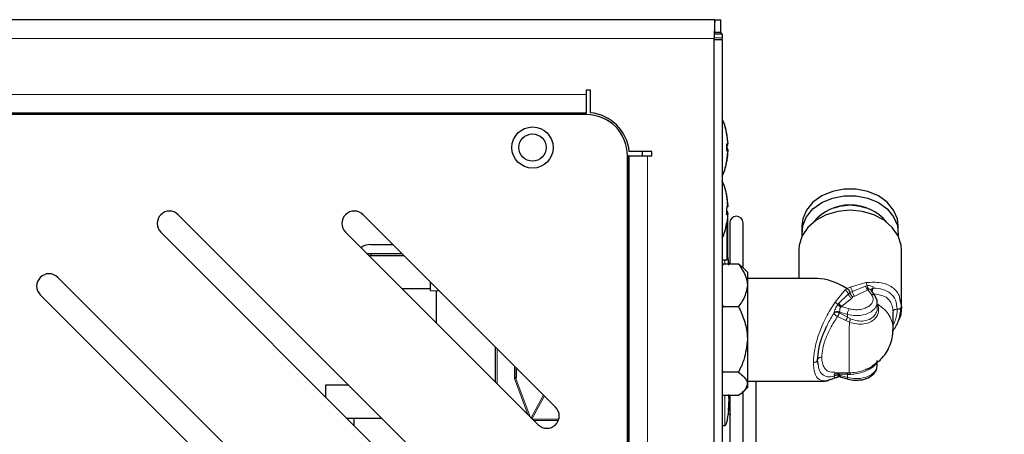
# Model space of a CAD drawing. Header units: millimetres. Extents: x 1 to 419, y 2 to 295.
# Tile 34 of 56: x 156 to 180, y 148 to 158. Entities that reach past the tile are written whole.
import ezdxf

# ---------------------------------------------------------------- set-up
doc = ezdxf.new("R2010")
doc.units = ezdxf.units.MM
doc.styles.add('SLDTEXTSTYLE0', font='TXT', dxfattribs={"width": 0.605})
doc.dimstyles.new('SLDDIMSTYLE4', dxfattribs={"dimtxt": 2.5, "dimasz": 3, "dimexe": 0, "dimexo": 0.0625, "dimtad": 1, "dimdec": 0, "dimlfac": 5, "dimrnd": 1e-09, "dimzin": 12, "dimdsep": 46, "dimtxsty": 'SLDTEXTSTYLE0', "dimsah": 1, "dimcen": 0.09, "dimadec": 0, "dimazin": 3, "dimtfac": 1, "dimtofl": 0, "dimtmove": 0, "dimatfit": 3, "dimfxl": 1, "dimfrac": 2, "dimtolj": 1, "dimtzin": 12, "dimarcsym": 0})

# ---------------------------------------------------------------- blocks, each defined once
blk = doc.blocks.new('_D_6')
at = {"color": 7, "linetype": 'Continuous', "lineweight": 18}
for p, q in [((96.86, 149.015), (96.86, 109.758)), ((179.813, 136.229), (179.813, 109.758)), ((96.86, 110.758), (179.813, 110.758))]:
    blk.add_line(p, q, dxfattribs=at)
for points in [[(96.86, 110.758), (99.86, 110.258), (99.86, 111.258)], [(179.813, 110.758), (176.813, 111.258), (176.813, 110.258)]]:
    blk.add_solid(points, dxfattribs=at)
at = {"color": 7, "linetype": 'Continuous', "lineweight": 18, "char_height": 2.5, "attachment_point": 1, "style": 'SLDTEXTSTYLE0'}
for s, insert in [('mm (16,3 in)', (132.024, 113.98)), ('415', (125.358, 113.98))]:
    blk.add_mtext(s, dxfattribs=dict(at, insert=insert))

msp = doc.modelspace()

# ---------------------------------------------------------------- linework, layer by layer
at = {"color": 7, "linetype": 'Continuous', "lineweight": 25}
for p, q in [((172.8005, 157.6489), (102.2663, 157.6489)), ((172.8005, 157.3489), (172.8005, 157.6489)), ((172.8005, 157.6489), (172.9391, 157.6489)), ((172.9391, 157.6489), (172.94, 157.6489)), ((172.94, 157.3489), (172.94, 157.6489)), ((172.7903, 157.3089), (172.978, 157.3089)), ((172.8005, 157.3489), (172.9391, 157.3489)), ((172.94, 157.3489), (172.9391, 157.3489)), ((172.978, 157.3089), (172.978, 157.2089)), ((172.778, 133.3089), (172.778, 157.1889)), ((172.778, 157.1689), (172.978, 157.1689)), ((172.978, 157.1689), (172.978, 157.2089)), ((172.978, 157.1689), (172.978, 133.3289)), ((169.783, 155.9372), (169.678, 155.9372)), ((169.678, 155.9372), (169.678, 155.8322)), ((169.783, 155.3936), (169.783, 155.9372)), ((169.678, 155.8322), (169.678, 155.3879)), ((169.678, 155.3879), (169.678, 155.3771)), ((169.678, 155.3489), (169.678, 155.3771)), ((169.678, 155.3489), (105.078, 155.3489)), ((173.0812, 154.8989), (173.0812, 154.9002)), ((173.0812, 154.9002), (173.1092, 154.6302)), ((173.0969, 154.7615), (173.1035, 154.7)), ((173.0993, 154.735), (173.1033, 154.6973)), ((171.2663, 154.4539), (170.7227, 154.4539)), ((171.0382, 154.4539), (171.0382, 154.3489)), ((171.2663, 154.3489), (171.2663, 154.4539)), ((173.0812, 154.6348), (173.0812, 154.4748)), ((173.0812, 154.6302), (173.1092, 154.6302)), ((173.0812, 154.6229), (173.1092, 154.6275)), ((173.0812, 154.6275), (173.1092, 154.6275)), ((173.0812, 154.6015), (173.1092, 154.6015)), ((173.0812, 154.5767), (173.1092, 154.4963)), ((173.0812, 154.5621), (173.1092, 154.4923)), ((173.0812, 154.5285), (173.1092, 154.4834)), ((173.0812, 154.4748), (173.1092, 154.4703)), ((173.1051, 154.4487), (173.0885, 154.2752)), ((173.106, 154.4487), (173.0947, 154.328)), ((173.1092, 154.6015), (173.1065, 154.6302)), ((173.1092, 154.4923), (173.1069, 154.4675)), ((173.1092, 154.4834), (173.1078, 154.4675)), ((170.678, 136.1489), (170.678, 154.3489)), ((170.7062, 154.3489), (170.678, 154.3489)), ((170.7062, 154.3489), (170.717, 154.3489)), ((170.717, 154.3489), (171.1613, 154.3489)), ((171.1613, 154.3489), (171.2663, 154.3489)), ((173.0812, 154.2386), (173.0812, 154.2132)), ((173.0812, 154.2003), (173.0812, 154.1988)), ((173.0812, 153.4067), (173.0812, 153.384)), ((173.0812, 153.4009), (173.1092, 153.131)), ((173.0812, 153.384), (173.1092, 153.1167)), ((173.0812, 153.131), (173.1092, 153.131)), ((173.0812, 153.1194), (173.1092, 153.1267)), ((173.0812, 153.1267), (173.1092, 153.1267)), ((173.0812, 153.0785), (173.0812, 152.9201)), ((168.9401, 143.7711), (159.7901, 152.921)), ((168.937, 148.2541), (164.2701, 152.921)), ((173.0812, 152.981), (173.1092, 152.981)), ((173.0812, 152.9201), (173.1092, 152.9584)), ((173.0812, 152.9584), (173.1092, 152.9584)), ((173.1059, 152.9496), (173.1092, 152.981)), ((173.0812, 152.6911), (173.0812, 152.7138)), ((173.1591, 152.7225), (173.1591, 151.7234)), ((173.4797, 151.6612), (173.4797, 152.7225)), ((174.9074, 152.6484), (174.9074, 152.4869)), ((177.2422, 152.4869), (177.2422, 152.6484)), ((159.3659, 152.4968), (168.5158, 143.3468)), ((163.8459, 152.4968), (168.5128, 147.8299)), ((164.4582, 152.1989), (164.9923, 152.1989)), ((174.8302, 152.067), (174.8302, 151.3735)), ((177.3194, 150.6942), (177.3194, 152.067)), ((164.3637, 151.9789), (164.4582, 151.9789)), ((165.2635, 151.9277), (164.4149, 151.9277)), ((164.4582, 151.9789), (164.4582, 151.9277)), ((164.4582, 151.9789), (165.2123, 151.9789)), ((172.978, 151.8274), (173.0878, 151.8274)), ((172.9996, 151.7234), (172.978, 151.6902)), ((173.3691, 151.7234), (172.9996, 151.7234)), ((173.1278, 151.7595), (173.1278, 151.7234)), ((173.4891, 151.6237), (173.3691, 151.7234)), ((173.5856, 151.5289), (173.49, 151.6245)), ((168.9616, 139.3095), (156.8701, 151.401)), ((173.5856, 151.5289), (173.5856, 151.2094)), ((175.2834, 151.3735), (173.5856, 151.3735)), ((165.2125, 151.1301), (165.8996, 151.1301)), ((165.8996, 151.2915), (165.8996, 151.083)), ((165.8996, 151.083), (166.1157, 151.0754)), ((166.0382, 151.0781), (166.0382, 150.3044)), ((173.5856, 151.2094), (173.5856, 149.8982)), ((176.6775, 150.9658), (176.5879, 151.088)), ((176.5884, 151.0873), (176.5883, 151.089)), ((156.4459, 150.9768), (168.5374, 138.8852)), ((177.2846, 150.8575), (177.3194, 150.6942)), ((172.978, 150.728), (172.9996, 150.6954)), ((172.9996, 150.6954), (172.978, 150.644)), ((172.9996, 150.6954), (173.3691, 150.6954)), ((176.7352, 150.6776), (176.7352, 150.7965)), ((177.1162, 150.1389), (177.1162, 150.5654)), ((173.5856, 149.8982), (173.5856, 148.8177)), ((167.4782, 148.8644), (167.4782, 149.7129)), ((167.9782, 149.0284), (167.9782, 149.2129)), ((175.3032, 149.2892), (175.2874, 149.4021)), ((176.7352, 149.2674), (176.7352, 149.3863)), ((172.978, 149.1514), (172.9996, 149.101)), ((173.3691, 149.101), (172.9996, 149.101)), ((175.4644, 148.8844), (175.6499, 148.9446)), ((175.6499, 148.9446), (175.7298, 148.9705)), ((175.6975, 149.0875), (176.059, 149.0875)), ((175.771, 149.0955), (175.9696, 149.0878)), ((175.8031, 149.0058), (175.7781, 148.99)), ((175.8115, 148.9996), (176.0266, 148.9358)), ((175.9696, 149.0878), (176.0584, 149.0876)), ((176.0259, 148.936), (176.0266, 148.9358)), ((163.9235, 148.7877), (163.3596, 148.7877)), ((163.3596, 148.7877), (163.3596, 148.503)), ((167.4782, 148.8899), (167.4535, 148.8891)), ((173.49, 148.6332), (173.5856, 148.7289)), ((173.5856, 148.8843), (175.4631, 148.8843)), ((173.5856, 148.8177), (173.5856, 148.7289)), ((173.8003, 147.0379), (173.8003, 148.8843)), ((173.3691, 148.5344), (172.9996, 148.5344)), ((173.1284, 148.5344), (173.1371, 148.3967)), ((173.1371, 148.4734), (173.1335, 148.5344)), ((173.1591, 148.5344), (173.1591, 146.0855)), ((173.4797, 145.9748), (173.4797, 148.6419)), ((173.1278, 148.1829), (173.1371, 148.3044)), ((173.1278, 148.2752), (173.1278, 148.1829)), ((173.1306, 148.3044), (173.1371, 148.3044)), ((173.1322, 148.3044), (173.1371, 148.3811)), ((163.8725, 147.9901), (164.721, 147.9901)), ((164.0582, 147.8044), (164.0582, 147.9901)), ((172.978, 147.8089), (173.0382, 147.8089))]:
    msp.add_line(p, q, dxfattribs=at)
at = {"color": 8, "linetype": 'Continuous', "lineweight": 18}
for p, q in [((172.9391, 157.3489), (172.9391, 157.6489)), ((172.778, 157.1889), (102.238, 157.1889)), ((172.978, 157.2089), (172.7798, 157.2089)), ((105.078, 155.8322), (169.678, 155.8322)), ((169.678, 155.3879), (105.078, 155.3879)), ((169.678, 155.3771), (105.078, 155.3771)), ((170.7062, 136.1489), (170.7062, 154.3489)), ((170.717, 154.3489), (170.717, 136.1489)), ((171.1613, 154.3489), (171.1613, 136.1489)), ((173.0878, 151.8274), (173.0878, 152.675)), ((173.0382, 151.8274), (173.0382, 151.7234)), ((175.7101, 150.7976), (175.9515, 151.0895)), ((175.9515, 151.0895), (175.9992, 151.1357)), ((175.9992, 151.1357), (176.0748, 151.1679)), ((176.0748, 151.1679), (176.46, 151.2743)), ((176.1306, 151.0576), (176.4499, 151.1863)), ((176.5093, 151.1019), (176.1864, 150.9472)), ((176.4499, 151.1863), (176.4887, 151.1976)), ((176.5265, 151.1129), (176.5093, 151.1019)), ((176.5956, 150.9842), (176.5093, 151.1019)), ((176.6387, 151.1506), (176.6418, 151.1424)), ((175.8031, 150.775), (176.0325, 150.9952)), ((176.1136, 150.9009), (175.8704, 150.6956)), ((176.0325, 150.9952), (176.0724, 151.0317)), ((176.0724, 151.0317), (176.1306, 151.0576)), ((176.1431, 150.9284), (176.1136, 150.9009)), ((176.1864, 150.9472), (176.1431, 150.9284)), ((175.7747, 150.7437), (175.8031, 150.775)), ((175.8704, 150.6956), (175.8495, 150.6824)), ((175.8704, 150.6956), (176.0555, 150.6407)), ((175.6838, 150.5333), (175.6891, 150.5467)), ((175.9696, 150.3532), (175.771, 150.4529)), ((175.8188, 150.5612), (175.814, 150.543)), ((175.814, 150.543), (176.0126, 150.4337)), ((175.8188, 150.5612), (176.0126, 150.5038)), ((176.0126, 150.5038), (176.0126, 150.4337)), ((176.0126, 150.4337), (176.0866, 150.3951)), ((176.0584, 150.3149), (175.9696, 150.3532)), ((167.5182, 148.8244), (167.5182, 149.6729)), ((167.9382, 149.2529), (167.9382, 148.9509)), ((167.9899, 149.2012), (167.9899, 149.0162)), ((167.9382, 148.9509), (168.2673, 148.0754)), ((167.9713, 148.9514), (167.9689, 148.9633)), ((167.9713, 148.9514), (168.3182, 148.0244)), ((175.6891, 148.9939), (175.6838, 149.0034)), ((176.0126, 149.0448), (175.814, 149.0532)), ((175.814, 149.0532), (175.8188, 149.0321)), ((176.0126, 148.9747), (175.8188, 149.0321)), ((176.0866, 149.0481), (176.0126, 149.0448)), ((176.0126, 149.0448), (176.0126, 148.9747)), ((168.3338, 147.9828), (168.6406, 148.5505)), ((168.6648, 148.5263), (168.3602, 147.9606)), ((173.0382, 148.5344), (173.0382, 148.0181)), ((173.0382, 148.0181), (173.0382, 147.8089)), ((173.1882, 148.088), (173.1237, 148.088)), ((169.0136, 147.9606), (168.382, 147.9606)), ((168.4103, 147.9323), (169.0041, 147.9323))]:
    msp.add_line(p, q, dxfattribs=at)
at = {"color": 7, "linetype": 'Continuous', "lineweight": 25, "flags": 128}
for points in [[(172.9621, 157.3089), (172.943, 157.3649), (172.94, 157.3719)], [(177.2422, 152.6484), (177.2216, 152.8173), (177.1311, 153.0321), (176.9743, 153.2228), (176.761, 153.3774), (176.5046, 153.4862), (176.2212, 153.5423), (175.9285, 153.5423), (175.6451, 153.4862), (175.3887, 153.3774), (175.1753, 153.2228), (175.0185, 153.0321), (174.9281, 152.8173), (174.9074, 152.6484)], [(174.9118, 152.409), (174.9097, 152.4304), (174.9281, 152.6558), (175.0185, 152.8706), (175.1753, 153.0612), (175.3887, 153.2158), (175.6451, 153.3247), (175.9285, 153.3808), (176.2212, 153.3808), (176.5046, 153.3247), (176.761, 153.2158), (176.9743, 153.0612), (177.1311, 152.8706), (177.2216, 152.6558), (177.2399, 152.4304), (177.2379, 152.409)], [(177.3194, 152.067), (177.3104, 152.1828), (177.2386, 152.4076), (177.0991, 152.6127), (176.9002, 152.786), (176.6532, 152.9176), (176.3727, 152.9997), (176.0748, 153.0276), (175.777, 152.9997), (175.4964, 152.9176), (175.2495, 152.786), (175.0506, 152.6127), (174.9111, 152.4076), (174.8393, 152.1828), (174.8302, 152.067)], [(176.0748, 153.1535), (175.8203, 153.1238), (175.6874, 153.0826)], [(176.4622, 153.0826), (176.3294, 153.1238), (176.0748, 153.1535)], [(176.7352, 150.7965), (176.7309, 150.8387), (176.6876, 150.933)]]:
    msp.add_lwpolyline(points, dxfattribs=at)
at = {"color": 8, "linetype": 'Continuous', "lineweight": 18, "flags": 128}
for points in [[(176.0126, 150.5038), (176.1609, 150.4763), (176.3155, 150.4784), (176.4618, 150.51), (176.5865, 150.5681), (176.6778, 150.6474), (176.7275, 150.7404), (176.7352, 150.7965)], [(176.7352, 149.2674), (176.7275, 149.2113), (176.6778, 149.1183), (176.5865, 149.039), (176.4618, 148.9809), (176.3155, 148.9493), (176.1609, 148.9472), (176.0126, 148.9747)], [(176.0126, 148.9747), (176.0134, 148.9605), (176.0158, 148.9491), (176.0198, 148.941), (176.0251, 148.9364), (176.0259, 148.936)]]:
    msp.add_lwpolyline(points, dxfattribs=at)
at = {"color": 7, "linetype": 'Continuous', "lineweight": 25}
for radius in [0.5, 0.33]:
    msp.add_circle((168.378, 154.5489), radius, dxfattribs=at)
for centre, radius, start, end in [((169.678, 154.3489), 1.05, 5.73917, 84.26083), ((169.678, 154.3489), 1, 0, 90), ((159.578, 152.7089), 0.3, 45, 225), ((164.058, 152.7089), 0.3, 45, 225), ((176.0748, 152.0019), 1.1542, 39.87317, 140.12683), ((173.3194, 152.7225), 0.1603, 0, 180), ((164.4582, 151.7989), 0.4, 90, 126.30446), ((173.0878, 151.8528), 0.0254, 270, 0), ((156.658, 151.1889), 0.3, 45, 225), ((176.6335, 150.9342), 0.0541, 358.727, 35.68366), ((168.7249, 148.042), 0.3, 225, 45)]:
    msp.add_arc(centre, radius, start, end, dxfattribs=at)
at = {"color": 8, "linetype": 'Continuous', "lineweight": 18}
for centre, radius, start, end in [((176.6236, 150.917), 0.0727, 42.14534, 112.63036), ((176.2755, 150.4965), 0.2631, 146.76282, 178.42537), ((175.7489, 150.4197), 0.1395, 62.20055, 93.51497), ((167.9938, 149.0317), 0.0159, 191.81624, 255.89114), ((175.7382, 149.0347), 0.0779, 13.73134, 42.25774)]:
    msp.add_arc(centre, radius, start, end, dxfattribs=at)
at = {"color": 7, "linetype": 'Continuous', "lineweight": 25}
for centre, major_axis, ratio, start_param, end_param in [((172.7382, 154.5489), (0, 0.9), 0.4155556, 5.1265721, 5.5872017), ((172.7382, 154.5489), (0, 0.9), 0.4155556, 5.1349597, 5.5872017), ((172.7382, 154.5489), (0, 0.9), 0.4155556, 5.1398768, 5.5872017), ((172.7382, 154.5489), (0, 0.9), 0.4155556, 5.1209176, 5.5872017), ((172.7382, 154.5489), (0, 0.9), 0.4155556, 5.024417, 5.1398768), ((172.7382, 154.5489), (0, -0.9), 0.4155556, 0.6959836, 1.1668957), ((172.7382, 154.5489), (0, -0.9), 0.4155556, 0.6959836, 1.1571769), ((172.7382, 154.5489), (0, -0.9), 0.4155556, 0.6959836, 1.1513834), ((172.7382, 154.5489), (0, -0.9), 0.4155556, 1.1377802, 1.2640759), ((172.7382, 154.5489), (0, -0.9), 0.4155556, 0.6959836, 1.1377802), ((172.7382, 153.0489), (0, 0.9), 0.4155556, 5.121007, 5.5872017), ((172.7382, 153.0489), (0, 0.9), 0.4155556, 5.1249529, 5.5872017), ((172.7382, 153.0489), (0, -0.9), 0.4155556, 0.6959836, 1.1806797), ((173.0382, 151.5289), (0, 0.58), 0.1724138, 5.0111317, 5.4327792), ((176.0748, 150.1289), (-1.1256, 1.1256), 0.4718004, 5.2139706, 5.8423508), ((173.0382, 148.3889), (0, 0.58), 0.1724138, 4.8875806, 5.0111317), ((173.0382, 148.3889), (0, -0.58), 0.1724138, 0, 1.4271292)]:
    msp.add_ellipse(centre, major_axis=major_axis, ratio=ratio, start_param=start_param, end_param=end_param, dxfattribs=at)
msp.add_open_spline([(172.8005, 157.6489), (172.7986, 157.642), (172.7949, 157.6281), (172.7892, 157.5218), (172.7836, 157.3697), (172.7799, 157.2492), (172.778, 157.1889)], degree=3, dxfattribs=at)
for points, knots in [([(173.1092, 154.6302), (173.1045, 154.6315), (173.0988, 154.633), (173.0837, 154.6346), (173.0812, 154.6348)], [0, 0, 0, 0, 0.8312431, 1, 1, 1, 1]), ([(173.1092, 154.4963), (173.1045, 154.4245), (173.0988, 154.3382), (173.0837, 154.2529), (173.0812, 154.2386)], [0, 0, 0, 0, 0.83124305, 1, 1, 1, 1]), ([(173.1092, 154.4703), (173.1045, 154.3951), (173.0988, 154.3046), (173.0837, 154.2154), (173.0812, 154.2003)], [0, 0, 0, 0, 0.8312431, 1, 1, 1, 1]), ([(173.1092, 153.1394), (173.1045, 153.2139), (173.0988, 153.3034), (173.0837, 153.3918), (173.0812, 153.4067)], [0, 0, 0, 0, 0.8312431, 1, 1, 1, 1]), ([(173.1092, 153.1167), (173.1045, 153.1061), (173.0988, 153.0933), (173.0837, 153.0806), (173.0812, 153.0785)], [0, 0, 0, 0, 0.8312431, 1, 1, 1, 1]), ([(173.1092, 152.981), (173.1045, 152.9917), (173.0988, 153.0045), (173.0837, 153.0172), (173.0812, 153.0193)], [0, 0, 0, 0, 0.8312431, 1, 1, 1, 1]), ([(173.1092, 152.9584), (173.1045, 152.8839), (173.0988, 152.7944), (173.0837, 152.706), (173.0812, 152.6911)], [0, 0, 0, 0, 0.8312431, 1, 1, 1, 1]), ([(173.1132, 151.8528), (173.1132, 151.8601), (173.1132, 151.8715), (173.1132, 151.9395), (173.1132, 152.01), (173.1132, 152.0969), (173.1132, 152.2242), (173.1132, 152.3989), (173.1132, 152.5736), (173.1132, 152.7009), (173.1132, 152.7878), (173.1132, 152.8583), (173.1132, 152.9263), (173.1132, 152.9377), (173.1132, 152.945)], [0, 0, 0, 0, 0.1197215, 0.1848921, 0.25, 0.3151706, 0.3802785, 0.5, 0.6197215, 0.6848921, 0.75, 0.8151706, 0.8802785, 1, 1, 1, 1]), ([(173.1307, 151.7234), (173.1304, 151.7299), (173.1298, 151.7419), (173.1285, 151.754), (173.1278, 151.7595)], [0, 0, 0, 0, 0.5401019, 1, 1, 1, 1]), ([(173.3691, 151.7234), (173.4197, 151.653), (173.5226, 151.5098), (173.5812, 151.3324), (173.5849, 151.2309), (173.5856, 151.2094)], [0, 0, 0, 0, 0.4323885, 0.8795612, 1, 1, 1, 1]), ([(173.5856, 151.2094), (173.5678, 151.101), (173.5382, 150.9217), (173.417, 150.7596), (173.3691, 150.6954)], [0, 0, 0, 0, 0.6046355, 1, 1, 1, 1]), ([(175.9993, 151.1357), (176.0076, 151.13), (176.0242, 151.1184), (176.0465, 151.0915), (176.064, 151.0613), (176.0696, 151.0414), (176.0724, 151.0317)], [0, 0, 0, 0, 0.2546739, 0.5094507, 0.7613448, 1, 1, 1, 1]), ([(176.1431, 150.9284), (176.1422, 150.929), (176.1398, 150.9306), (176.1319, 150.9362), (176.1171, 150.949), (176.0976, 150.9726), (176.0805, 151.0025), (176.075, 151.0223), (176.0724, 151.0317)], [0, 0, 0, 0, 0.0273601, 0.0774775, 0.2504953, 0.5003963, 0.7644598, 1, 1, 1, 1]), ([(173.3691, 150.6954), (173.4197, 150.5863), (173.5226, 150.3642), (173.5812, 150.0889), (173.5849, 149.9316), (173.5856, 149.8982)], [0, 0, 0, 0, 0.4323885, 0.8795612, 1, 1, 1, 1]), ([(177.111, 150.0909), (177.16, 150.1701), (177.2803, 150.3643), (177.3006, 150.5569), (177.3127, 150.671)], [0, 0, 0, 0, 0.4075512, 1, 1, 1, 1]), ([(177.3194, 150.6942), (177.3165, 150.5937), (177.3133, 150.4827), (177.2533, 150.3683), (177.2476, 150.3575)], [0, 0, 0, 0, 0.9054393, 1, 1, 1, 1]), ([(175.2874, 149.4021), (175.2935, 149.4887), (175.3057, 149.6625), (175.3882, 149.9496), (175.4694, 150.1276), (175.5066, 150.2092)], [0, 0, 0, 0, 0.349308, 0.7016046, 1, 1, 1, 1]), ([(176.6158, 149.2632), (176.701, 149.3196), (176.8423, 149.4133), (176.9764, 149.6096), (177.06, 149.7895), (177.1093, 149.9775), (177.1139, 150.1002), (177.1161, 150.1598)], [0, 0, 0, 0, 0.28317447, 0.46978559, 0.65402331, 0.83184125, 1, 1, 1, 1]), ([(173.5856, 149.8982), (173.5678, 149.7301), (173.5382, 149.452), (173.417, 149.2004), (173.3691, 149.101)], [0, 0, 0, 0, 0.6046355, 1, 1, 1, 1]), ([(176.3015, 148.9137), (176.3114, 148.914), (176.3876, 148.9165), (176.517, 148.9611), (176.645, 149.0484), (176.7219, 149.1575), (176.7305, 149.2314), (176.7352, 149.2714)], [0, 0, 0, 0, 0.0423685, 0.3252648, 0.5972813, 0.7821226, 1, 1, 1, 1]), ([(176.4643, 149.1727), (176.4984, 149.1858), (176.5599, 149.2095), (176.6025, 149.2415), (176.6215, 149.2557)], [0, 0, 0, 0, 0.5551577, 1, 1, 1, 1]), ([(167.9689, 148.9633), (167.9693, 148.9635), (167.97, 148.9639), (167.9714, 148.9656), (167.9739, 148.971), (167.9778, 148.9918), (167.978, 149.0124), (167.9782, 149.0284)], [0, 0, 0, 0, 0.02448322, 0.05207177, 0.11996721, 0.31880066, 1, 1, 1, 1]), ([(173.3691, 149.101), (173.4197, 149.0622), (173.5226, 148.9833), (173.5812, 148.8855), (173.5849, 148.8295), (173.5856, 148.8177)], [0, 0, 0, 0, 0.4323885, 0.8795612, 1, 1, 1, 1]), ([(175.7365, 148.9712), (175.7403, 148.9714), (175.7501, 148.9721), (175.7646, 148.9782), (175.7736, 148.986), (175.7781, 148.99)], [0, 0, 0, 0, 0.2329482, 0.6129678, 1, 1, 1, 1]), ([(175.7929, 149.0006), (175.7928, 149.0003), (175.7926, 148.9995), (175.8023, 148.9996), (175.8177, 148.9968), (175.8276, 148.995)], [0, 0, 0, 0, 0.1610268, 0.4571124, 1, 1, 1, 1]), ([(176.0259, 148.936), (176.0801, 148.9234), (176.1699, 148.9023), (176.2641, 148.9105), (176.3015, 148.9137)], [0, 0, 0, 0, 0.60242517, 1, 1, 1, 1]), ([(173.5856, 148.8177), (173.5678, 148.7579), (173.5382, 148.6591), (173.417, 148.5697), (173.3691, 148.5344)], [0, 0, 0, 0, 0.6046355, 1, 1, 1, 1]), ([(175.5892, 148.9249), (175.5526, 148.9038), (175.5054, 148.8767), (175.4708, 148.8892), (175.4631, 148.892)], [0, 0, 0, 0, 0.776184, 1, 1, 1, 1]), ([(173.1371, 148.3967), (173.1354, 148.3607), (173.1335, 148.3202), (173.1284, 148.2798), (173.1278, 148.2752)], [0, 0, 0, 0, 0.8862642, 1, 1, 1, 1])]:
    msp.add_open_spline(points, degree=3, knots=knots, dxfattribs=at)
at = {"color": 8, "linetype": 'Continuous', "lineweight": 18}
for points, knots in [([(176.0325, 150.9952), (176.0295, 151.0045), (176.0232, 151.0235), (176.0036, 151.0513), (175.9788, 151.0751), (175.9604, 151.0848), (175.9515, 151.0895)], [0, 0, 0, 0, 0.2430884, 0.5, 0.7569116, 1, 1, 1, 1]), ([(176.0748, 151.1679), (176.081, 151.1615), (176.0937, 151.1481), (176.1107, 151.1194), (176.1242, 151.0877), (176.1285, 151.0674), (176.1306, 151.0576)], [0, 0, 0, 0, 0.2430884, 0.5, 0.7569116, 1, 1, 1, 1]), ([(176.4499, 151.1863), (176.4531, 151.1781), (176.4596, 151.1614), (176.4742, 151.1376), (176.4912, 151.1165), (176.5033, 151.1067), (176.5093, 151.1019)], [0, 0, 0, 0, 0.2453628, 0.4999996, 0.7546365, 1, 1, 1, 1]), ([(176.46, 151.2743), (176.5863, 151.2823), (176.8277, 151.2975), (177.1003, 151.1748), (177.2584, 151.0213), (177.279, 150.8924), (177.2846, 150.8575)], [0, 0, 0, 0, 0.32788573, 0.62710722, 0.89917537, 1, 1, 1, 1]), ([(176.4887, 151.1976), (176.4876, 151.205), (176.4855, 151.2197), (176.4789, 151.2407), (176.4704, 151.2594), (176.4634, 151.2694), (176.46, 151.2743)], [0, 0, 0, 0, 0.2565783, 0.5126012, 0.7621073, 1, 1, 1, 1]), ([(176.4887, 151.1976), (176.506, 151.1998), (176.5401, 151.204), (176.5869, 151.1933), (176.6234, 151.1747), (176.6342, 151.1577), (176.6387, 151.1506)], [0, 0, 0, 0, 0.2863883, 0.5652033, 0.8184423, 1, 1, 1, 1]), ([(176.4887, 151.1976), (176.4901, 151.1891), (176.4931, 151.172), (176.5021, 151.1481), (176.5133, 151.1276), (176.5222, 151.1177), (176.5265, 151.1129)], [0, 0, 0, 0, 0.2579363, 0.5157596, 0.7653389, 1, 1, 1, 1]), ([(176.5973, 151.0563), (176.5976, 151.0593), (176.5982, 151.0655), (176.5937, 151.081), (176.5813, 151.0978), (176.5644, 151.1094), (176.5507, 151.1147), (176.5381, 151.116), (176.5304, 151.1139), (176.5265, 151.1129)], [0, 0, 0, 0, 0.1084304, 0.2255969, 0.4917601, 0.6482698, 0.7641413, 0.882249, 1, 1, 1, 1]), ([(176.6418, 151.1424), (176.6314, 151.1377), (176.6098, 151.1279), (176.5924, 151.1057), (176.5887, 151.0903), (176.5875, 151.0852)], [0, 0, 0, 0, 0.3828421, 0.7954792, 1, 1, 1, 1]), ([(176.5898, 151.092), (176.5903, 151.0983), (176.5914, 151.114), (176.6089, 151.1357), (176.629, 151.1457), (176.6387, 151.1506)], [0, 0, 0, 0, 0.2533534, 0.6397503, 1, 1, 1, 1]), ([(176.6178, 151.0767), (176.6184, 151.0818), (176.6197, 151.0942), (176.6263, 151.118), (176.6358, 151.133), (176.6418, 151.1424)], [0, 0, 0, 0, 0.20412919, 0.49927038, 1, 1, 1, 1]), ([(176.6418, 151.1424), (176.7203, 151.1365), (176.8764, 151.1246), (177.061, 151.024), (177.1921, 150.8628), (177.2093, 150.7071), (177.2178, 150.6296)], [0, 0, 0, 0, 0.2541399, 0.50545172, 0.75377322, 1, 1, 1, 1]), ([(176.1136, 150.9009), (176.1046, 150.9056), (176.0862, 150.9153), (176.0614, 150.9391), (176.0418, 150.9669), (176.0356, 150.986), (176.0325, 150.9952)], [0, 0, 0, 0, 0.2430866, 0.4999975, 0.7569097, 1, 1, 1, 1]), ([(176.0555, 150.6407), (176.0936, 150.6319), (176.1716, 150.6138), (176.2992, 150.6165), (176.4187, 150.6424), (176.5189, 150.6895), (176.593, 150.7532), (176.6336, 150.8292), (176.6379, 150.9103), (176.6094, 150.9599), (176.5956, 150.9842)], [0, 0, 0, 0, 0.1220388, 0.25, 0.3779612, 0.5, 0.6220388, 0.75, 0.8779612, 1, 1, 1, 1]), ([(176.1864, 150.9472), (176.1802, 150.9537), (176.1675, 150.967), (176.1505, 150.9957), (176.137, 151.0275), (176.1327, 151.0477), (176.1306, 151.0576)], [0, 0, 0, 0, 0.2430884, 0.5, 0.7569116, 1, 1, 1, 1]), ([(177.1162, 150.565), (177.1126, 150.6138), (177.1052, 150.7133), (177.0385, 150.8463), (176.8964, 150.9735), (176.7318, 150.9905), (176.6327, 151.0008)], [0, 0, 0, 0, 0.1744608, 0.3555579, 0.6119645, 1, 1, 1, 1]), ([(175.1858, 149.3375), (175.1924, 149.4405), (175.2059, 149.6538), (175.3163, 150.0448), (175.4864, 150.4488), (175.6351, 150.6806), (175.7101, 150.7976)], [0, 0, 0, 0, 0.2232949, 0.4621961, 0.7285432, 1, 1, 1, 1]), ([(175.6891, 150.5467), (175.6929, 150.5591), (175.702, 150.5889), (175.7183, 150.641), (175.7414, 150.6963), (175.7635, 150.7278), (175.7747, 150.7437)], [0, 0, 0, 0, 0.1815722, 0.4348906, 0.7136414, 1, 1, 1, 1]), ([(175.7747, 150.7437), (175.7702, 150.7491), (175.7612, 150.7598), (175.7447, 150.7746), (175.7275, 150.7875), (175.7158, 150.7943), (175.7101, 150.7976)], [0, 0, 0, 0, 0.26270595, 0.52059445, 0.76784064, 1, 1, 1, 1]), ([(175.8495, 150.6824), (175.843, 150.6858), (175.8294, 150.6928), (175.8091, 150.7076), (175.7898, 150.7249), (175.7797, 150.7374), (175.7747, 150.7437)], [0, 0, 0, 0, 0.2346621, 0.4842444, 0.7420688, 1, 1, 1, 1]), ([(175.8704, 150.6956), (175.8636, 150.6999), (175.8499, 150.7087), (175.8307, 150.7284), (175.8141, 150.751), (175.8067, 150.7671), (175.8031, 150.775)], [0, 0, 0, 0, 0.2453635, 0.5000004, 0.7546372, 1, 1, 1, 1]), ([(175.8495, 150.6824), (175.8461, 150.6788), (175.8392, 150.6716), (175.8322, 150.6579), (175.8277, 150.6411), (175.8247, 150.6168), (175.8245, 150.592), (175.8223, 150.572), (175.8199, 150.5647), (175.8188, 150.5612)], [0, 0, 0, 0, 0.1177803, 0.2358829, 0.3517505, 0.5081531, 0.7743782, 0.8915462, 1, 1, 1, 1]), ([(176.7474, 150.753), (176.7599, 150.6931), (176.7789, 150.6014), (176.7396, 150.4806), (176.6755, 150.3878), (176.5641, 150.3091), (176.4115, 150.2651), (176.2343, 150.2627), (176.1176, 150.2974), (176.0584, 150.3149)], [0, 0, 0, 0, 0.1900238, 0.290979, 0.4108105, 0.5502046, 0.6967804, 0.8463987, 1, 1, 1, 1]), ([(176.0866, 150.3951), (176.1406, 150.3771), (176.2469, 150.3415), (176.4082, 150.3392), (176.5476, 150.3772), (176.6471, 150.4467), (176.7055, 150.5331), (176.7372, 150.6091), (176.7293, 150.6601), (176.7266, 150.6772)], [0, 0, 0, 0, 0.1782536, 0.3509635, 0.5172633, 0.6792668, 0.801607, 0.9335275, 1, 1, 1, 1]), ([(176.7474, 150.753), (176.8034, 150.7122), (176.9145, 150.6315), (177.0291, 150.4791), (177.1025, 150.3165), (177.1114, 150.2035), (177.1158, 150.1481)], [0, 0, 0, 0, 0.2584227, 0.5119761, 0.7606647, 1, 1, 1, 1]), ([(177.1162, 150.565), (177.1176, 150.5731), (177.1197, 150.5856), (177.1324, 150.6006), (177.1455, 150.611), (177.1617, 150.6193), (177.1854, 150.6274), (177.2051, 150.6287), (177.2178, 150.6296)], [0, 0, 0, 0, 0.2394568, 0.3683606, 0.5, 0.6316393, 0.7605431, 1, 1, 1, 1]), ([(177.2178, 150.6296), (177.2122, 150.5446), (177.2039, 150.4185), (177.1378, 150.2854), (177.1162, 150.2419)], [0, 0, 0, 0, 0.6732947, 1, 1, 1, 1]), ([(177.3194, 150.6942), (177.3181, 150.686), (177.316, 150.6735), (177.3032, 150.6584), (177.2901, 150.6481), (177.2738, 150.6397), (177.2502, 150.6317), (177.2306, 150.6304), (177.2178, 150.6296)], [0, 0, 0, 0, 0.2404662, 0.3696653, 0.5014065, 0.632942, 0.7615495, 1, 1, 1, 1]), ([(175.771, 150.4529), (175.7111, 150.3598), (175.599, 150.1858), (175.4776, 149.9134), (175.4029, 149.6684), (175.3936, 149.5327), (175.389, 149.4667)], [0, 0, 0, 0, 0.2987631, 0.5586856, 0.7854653, 1, 1, 1, 1]), ([(175.5066, 150.2092), (175.5134, 150.2253), (175.5621, 150.3412), (175.6275, 150.4444), (175.6838, 150.5333)], [0, 0, 0, 0, 0.1388778, 1, 1, 1, 1]), ([(175.7404, 150.5589), (175.7282, 150.5569), (175.7048, 150.5531), (175.6907, 150.5397), (175.6838, 150.5333)], [0, 0, 0, 0, 0.5187276, 1, 1, 1, 1]), ([(175.6838, 150.5333), (175.6852, 150.5286), (175.6873, 150.5213), (175.6984, 150.508), (175.7094, 150.4968), (175.7232, 150.485), (175.7432, 150.4697), (175.7602, 150.4594), (175.771, 150.4529)], [0, 0, 0, 0, 0.2397789, 0.3681386, 0.500002, 0.6232281, 0.760221, 1, 1, 1, 1]), ([(175.8188, 150.5612), (175.8073, 150.5652), (175.7836, 150.5733), (175.7452, 150.5736), (175.7109, 150.565), (175.6962, 150.5526), (175.6891, 150.5467)], [0, 0, 0, 0, 0.2430441, 0.5024815, 0.7605456, 1, 1, 1, 1]), ([(175.771, 150.4529), (175.7757, 150.4612), (175.7845, 150.4766), (175.7966, 150.5011), (175.8068, 150.5238), (175.8116, 150.5367), (175.814, 150.543)], [0, 0, 0, 0, 0.2688324, 0.4999889, 0.7565837, 1, 1, 1, 1]), ([(175.9696, 150.3532), (175.9737, 150.3602), (175.9821, 150.3742), (175.994, 150.3959), (176.0047, 150.4165), (176.01, 150.428), (176.0126, 150.4337)], [0, 0, 0, 0, 0.2442191, 0.497272, 0.7517511, 1, 1, 1, 1]), ([(176.0584, 150.3149), (176.0611, 150.322), (176.0665, 150.3363), (176.0742, 150.3578), (176.0812, 150.3781), (176.0848, 150.3895), (176.0866, 150.3951)], [0, 0, 0, 0, 0.2484444, 0.5022169, 0.7548381, 1, 1, 1, 1]), ([(176.0584, 150.3149), (176.057, 150.2345), (176.0543, 150.0772), (176.0516, 149.8469), (176.0498, 149.6409), (176.0492, 149.4623), (176.0498, 149.311), (176.0516, 149.1911), (176.0543, 149.1067), (176.057, 149.0941), (176.0584, 149.0876)], [0, 0, 0, 0, 0.1338438, 0.2617937, 0.3838487, 0.5000083, 0.6160837, 0.7381079, 0.8660804, 1, 1, 1, 1]), ([(175.389, 149.4667), (175.3763, 149.4658), (175.3566, 149.4645), (175.3329, 149.4565), (175.3167, 149.4481), (175.3036, 149.4378), (175.2909, 149.4227), (175.2888, 149.4102), (175.2874, 149.4021)], [0, 0, 0, 0, 0.2394568, 0.3683606, 0.5, 0.6316393, 0.7605431, 1, 1, 1, 1]), ([(175.389, 149.4667), (175.392, 149.4181), (175.398, 149.319), (175.4521, 149.1954), (175.5456, 149.0993), (175.6469, 149.1018), (175.6975, 149.103)], [0, 0, 0, 0, 0.2013671, 0.4104406, 0.7053091, 1, 1, 1, 1]), ([(175.1858, 149.3375), (175.1987, 149.3384), (175.2184, 149.3397), (175.2421, 149.3478), (175.2584, 149.3562), (175.2714, 149.3665), (175.284, 149.3815), (175.2861, 149.394), (175.2874, 149.4021)], [0, 0, 0, 0, 0.2404702, 0.3696705, 0.5014121, 0.6329472, 0.7615535, 1, 1, 1, 1]), ([(175.4631, 148.892), (175.4124, 148.8976), (175.3081, 148.9091), (175.207, 149.0646), (175.1928, 149.2474), (175.1858, 149.3375)], [0, 0, 0, 0, 0.3237692, 0.6670444, 1, 1, 1, 1]), ([(175.6838, 149.0034), (175.6296, 148.9937), (175.5218, 148.9744), (175.3964, 149.0406), (175.3173, 149.1454), (175.3066, 149.2546), (175.3032, 149.2892)], [0, 0, 0, 0, 0.2925112, 0.581767, 0.8675806, 1, 1, 1, 1]), ([(176.0584, 149.0876), (176.1172, 149.0912), (176.2333, 149.0984), (176.3776, 149.1331), (176.4463, 149.1645), (176.4643, 149.1727)], [0, 0, 0, 0, 0.4311138, 0.8510426, 1, 1, 1, 1]), ([(176.7283, 149.3768), (176.7299, 149.371), (176.7362, 149.3477), (176.7051, 149.3016), (176.6472, 149.2389), (176.5476, 149.1721), (176.4082, 149.1101), (176.2469, 149.0629), (176.1406, 149.0531), (176.0866, 149.0481)], [0, 0, 0, 0, 0.0449349, 0.1798909, 0.3050617, 0.4707935, 0.6409381, 0.817632, 1, 1, 1, 1]), ([(167.9382, 148.9509), (167.9418, 148.9523), (167.9485, 148.955), (167.9594, 148.9594), (167.9653, 148.9618), (167.9689, 148.9633)], [0, 0, 0, 0, 0.3129398, 0.5841099, 1, 1, 1, 1]), ([(167.9713, 148.9514), (167.9691, 148.9513), (167.9647, 148.9513), (167.9565, 148.9512), (167.9476, 148.951), (167.9413, 148.9509), (167.9382, 148.9509)], [0, 0, 0, 0, 0.2458479, 0.4953621, 0.7460958, 1, 1, 1, 1]), ([(167.9899, 149.0162), (167.9896, 149.0031), (167.989, 148.9824), (167.9831, 148.9619), (167.9769, 148.9535), (167.9731, 148.9521), (167.9713, 148.9514)], [0, 0, 0, 0, 0.499805, 0.786816, 0.8993925, 1, 1, 1, 1]), ([(175.734, 149.0881), (175.7312, 149.0869), (175.7223, 149.083), (175.7106, 149.0727), (175.6987, 149.0575), (175.6875, 149.0355), (175.6852, 149.0158), (175.6838, 149.0034)], [0, 0, 0, 0, 0.0943051, 0.3008733, 0.4671036, 0.6647227, 1, 1, 1, 1]), ([(175.6838, 149.0034), (175.6907, 149.0105), (175.7049, 149.025), (175.7347, 149.04), (175.7611, 149.0482), (175.7865, 149.0535), (175.8033, 149.0533), (175.814, 149.0532)], [0, 0, 0, 0, 0.24028895, 0.49927864, 0.64710872, 0.77557113, 1, 1, 1, 1]), ([(175.6891, 148.9939), (175.6962, 149.0004), (175.7109, 149.0139), (175.7452, 149.0281), (175.7836, 149.0354), (175.8073, 149.0332), (175.8188, 149.0321)], [0, 0, 0, 0, 0.2394545, 0.4975187, 0.756956, 1, 1, 1, 1]), ([(175.7781, 148.99), (175.7664, 148.9836), (175.7434, 148.9708), (175.7192, 148.9655), (175.7024, 148.9707), (175.693, 148.9871), (175.6891, 148.9939)], [0, 0, 0, 0, 0.2850054, 0.5626679, 0.8180614, 1, 1, 1, 1]), ([(175.8518, 149.002), (175.845, 149.0043), (175.8312, 149.0089), (175.8109, 149.0085), (175.7923, 149.0027), (175.7828, 148.9942), (175.7781, 148.99)], [0, 0, 0, 0, 0.2440687, 0.4972996, 0.7519451, 1, 1, 1, 1]), ([(175.8188, 149.0321), (175.8199, 149.0281), (175.8223, 149.0198), (175.8246, 149.0055), (175.8244, 148.9963), (175.8277, 148.995), (175.8289, 148.9946)], [0, 0, 0, 0, 0.1676721, 0.349561, 0.7634259, 1, 1, 1, 1]), ([(176.0126, 149.0448), (176.01, 149.0512), (176.0047, 149.0641), (175.994, 149.0778), (175.9821, 149.0866), (175.9737, 149.0874), (175.9696, 149.0878)], [0, 0, 0, 0, 0.2482489, 0.502728, 0.7557809, 1, 1, 1, 1]), ([(176.0866, 149.0481), (176.0848, 149.0537), (176.0812, 149.0651), (176.0742, 149.0775), (176.0665, 149.0858), (176.0611, 149.087), (176.0584, 149.0876)], [0, 0, 0, 0, 0.2451619, 0.4977831, 0.7515556, 1, 1, 1, 1])]:
    msp.add_open_spline(points, degree=3, knots=knots, dxfattribs=at)

# ---------------------------------------------------------------- dimensions: what is measured, and where the dimension line sits
at = {"color": 7, "linetype": 'Continuous', "lineweight": 18}
dim = msp.add_linear_dim(base=(179.8134, 110.7575), p1=(96.8602, 150.0152), p2=(179.8134, 137.2289), text='<> mm (16,3 in)', dimstyle='SLDDIMSTYLE4', dxfattribs=at)
dim.commit()
dim.dimension.update_dxf_attribs({"geometry": '_D_6', "text_midpoint": (138.3368, 110.7575), "dimtype": 160})

doc.saveas('drawing.dxf')
